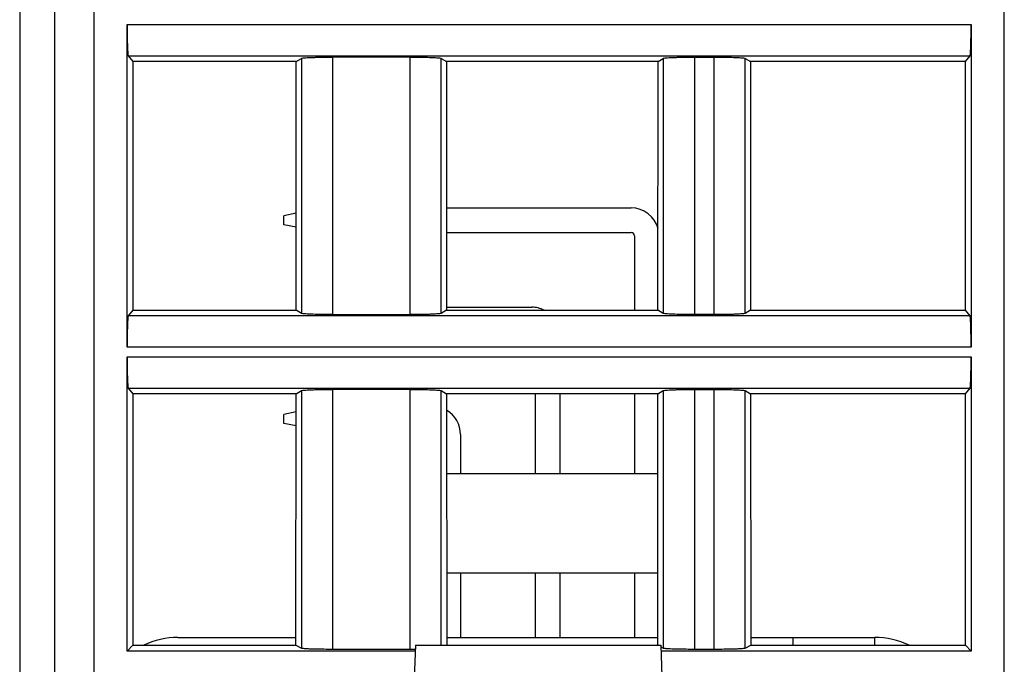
# Model space of a CAD drawing. Header units: millimetres. Extents: x 0 to 594, y 0 to 420.
# Tile 213 of 236: x 384 to 409, y 299 to 315. Entities that reach past the tile are written whole.
import ezdxf

# ---------------------------------------------------------------- set-up
doc = ezdxf.new("R2010")
doc.units = ezdxf.units.MM
doc.header["$LTSCALE"] = 32.67
doc.layers.get('0').update_dxf_attribs({"linetype": 'CONTINUOUS'})

msp = doc.modelspace()

# ---------------------------------------------------------------- linework, layer by layer
at = {"color": 7, "linetype": 'CONTINUOUS'}
for p, q in [((384.14479, 366.83035), (384.14479, 290.33035)), ((385.04479, 290.33035), (385.04479, 366.83035)), ((386.89464, 306.95536), (386.89464, 315.20533)), ((408.49495, 315.20533), (408.49495, 306.95536)), ((386.92135, 314.40609), (387.03773, 314.26059)), ((391.22394, 314.26059), (387.03773, 314.26059)), ((387.03773, 314.26059), (387.03967, 307.90253)), ((391.22006, 307.90253), (391.22394, 314.26059)), ((391.22394, 314.26059), (391.35355, 314.34152)), ((394.13798, 314.37401), (392.15158, 314.37401)), ((394.93604, 314.34152), (395.06565, 314.26059)), ((400.48394, 314.26059), (395.06565, 314.26059)), ((395.06565, 314.26059), (395.06953, 307.90253)), ((400.48006, 307.90253), (400.48394, 314.26059)), ((400.48394, 314.26059), (400.61355, 314.34152)), ((401.4116, 314.37401), (401.91799, 314.37401)), ((402.71604, 314.34152), (402.84565, 314.26059)), ((408.35186, 314.26059), (402.84565, 314.26059)), ((402.84565, 314.26059), (402.84953, 307.90253)), ((408.34992, 307.90253), (408.35186, 314.26059)), ((408.35186, 314.26059), (408.46824, 314.40609)), ((395.06793, 310.51535), (399.79199, 310.51535)), ((391.22157, 310.37926), (390.90199, 310.31535)), ((390.90199, 310.08535), (390.90199, 310.31535)), ((391.22135, 310.02147), (390.90199, 310.08535)), ((395.06832, 309.88535), (399.79199, 309.88535)), ((399.87699, 309.80035), (399.87699, 307.90253)), ((395.06948, 307.97535), (397.25199, 307.97535)), ((387.03967, 307.90253), (386.92135, 307.7546)), ((387.03967, 307.90253), (391.22006, 307.90253)), ((391.35355, 307.81918), (391.22006, 307.90253)), ((392.15161, 307.78669), (394.13801, 307.78669)), ((395.06953, 307.90253), (394.93604, 307.81918)), ((395.06953, 307.90253), (400.48006, 307.90253)), ((400.61355, 307.81918), (400.48006, 307.90253)), ((401.91799, 307.78669), (401.4116, 307.78669)), ((402.84953, 307.90253), (402.71604, 307.81918)), ((402.84953, 307.90253), (408.34992, 307.90253)), ((408.46824, 307.7546), (408.34992, 307.90253)), ((386.89464, 299.18019), (386.89464, 306.70533)), ((408.49495, 306.70533), (408.49495, 299.18019)), ((386.92135, 305.90609), (387.04032, 305.75735)), ((391.21875, 305.75735), (387.04032, 305.75735)), ((387.04032, 305.75735), (387.04228, 299.32783)), ((391.21483, 299.32783), (391.21875, 305.75735)), ((391.21875, 305.75735), (391.35355, 305.84152)), ((394.13798, 305.87401), (392.15158, 305.87401)), ((394.93604, 305.84152), (395.07084, 305.75735)), ((400.47875, 305.75735), (395.07084, 305.75735)), ((395.07084, 305.75735), (395.07476, 299.32783)), ((397.33699, 305.75735), (397.33699, 303.72035)), ((397.96699, 305.75735), (397.96699, 303.72035)), ((399.87699, 305.75735), (399.87699, 303.72035)), ((400.47483, 299.32783), (400.47875, 305.75735)), ((400.47875, 305.75735), (400.61355, 305.84152)), ((401.4116, 305.87401), (401.91799, 305.87401)), ((402.71604, 305.84152), (402.85084, 305.75735)), ((408.34927, 305.75735), (402.85084, 305.75735)), ((402.85084, 305.75735), (402.85476, 299.32783)), ((408.34731, 299.32783), (408.34927, 305.75735)), ((408.34927, 305.75735), (408.46824, 305.90609)), ((391.21847, 305.29864), (390.90199, 305.23535)), ((390.90199, 305.00535), (390.90199, 305.23535)), ((391.21825, 304.94209), (390.90199, 305.00535)), ((395.42699, 304.72035), (395.42699, 303.72035)), ((395.07208, 303.72035), (400.47751, 303.72035)), ((395.07363, 301.18035), (400.47596, 301.18035)), ((395.42699, 301.18035), (395.42699, 299.53035)), ((397.33699, 301.18035), (397.33699, 299.53035)), ((397.96699, 301.18035), (397.96699, 299.53035)), ((399.87699, 301.18035), (399.87699, 299.53035)), ((388.19562, 299.53035), (391.21495, 299.53035)), ((395.07464, 299.53035), (400.47495, 299.53035)), ((402.85464, 299.53035), (406.03037, 299.53035)), ((386.89464, 299.18019), (387.04228, 299.32783)), ((394.26601, 299.18019), (386.89464, 299.18019)), ((387.04228, 299.32783), (391.21483, 299.32783)), ((391.21483, 299.32783), (391.35355, 299.25856)), ((392.1516, 299.23257), (394.13799, 299.23257)), ((394.27125, 299.33035), (394.16299, 296.23035)), ((394.27125, 299.33035), (400.55474, 299.33035)), ((400.55474, 299.33035), (400.66299, 296.23035)), ((400.55625, 299.28717), (400.61355, 299.25856)), ((408.49495, 299.18019), (400.55998, 299.18019)), ((401.4116, 299.23257), (401.91799, 299.23257)), ((402.71604, 299.25856), (402.85476, 299.32783)), ((402.85476, 299.32783), (408.34731, 299.32783)), ((408.34731, 299.32783), (408.49495, 299.18019))]:
    msp.add_line(p, q, dxfattribs=at)
at = {"color": 9, "linetype": 'CONTINUOUS'}
for p, q in [((386.04479, 366.83035), (386.04479, 289.33035)), ((409.34479, 289.33035), (409.34479, 366.83035)), ((386.89464, 315.20533), (408.49495, 315.20533)), ((386.92135, 314.40609), (408.46824, 314.40609)), ((391.35355, 314.34152), (391.35355, 307.81918)), ((392.1516, 314.37401), (392.1516, 307.78669)), ((394.13799, 307.78669), (394.13799, 314.37401)), ((394.93604, 307.81918), (394.93604, 314.34152)), ((400.61355, 314.34152), (400.61355, 307.81918)), ((401.4116, 314.37401), (401.4116, 307.78669)), ((401.91799, 307.78669), (401.91799, 314.37401)), ((402.71604, 307.81918), (402.71604, 314.34152)), ((408.46824, 307.7546), (386.92135, 307.7546)), ((408.49495, 306.95536), (386.89464, 306.95536)), ((386.89464, 306.70533), (408.49495, 306.70533)), ((386.92135, 305.90609), (408.46824, 305.90609)), ((391.35355, 305.84152), (391.35355, 299.25856)), ((392.1516, 305.87401), (392.1516, 299.23257)), ((394.13799, 299.23257), (394.13799, 305.87401)), ((394.93604, 299.33035), (394.93604, 305.84152)), ((400.61355, 305.84152), (400.61355, 299.25856)), ((401.4116, 305.87401), (401.4116, 299.23257)), ((401.91799, 299.23257), (401.91799, 305.87401)), ((402.71604, 299.25856), (402.71604, 305.84152)), ((403.93028, 299.53035), (403.93028, 299.32783)), ((406.03037, 299.32783), (406.03037, 299.53035))]:
    msp.add_line(p, q, dxfattribs=at)
at = {"color": 7, "linetype": 'CONTINUOUS'}
for centre, radius, start, end in [((399.79199, 309.80035), 0.715, 15.109265, 90), ((399.79199, 309.80035), 0.085, 0, 90), ((397.25199, 307.26035), 0.715, 64.080063, 90), ((394.71199, 304.72035), 0.715, 0, 59.849018), ((388.19562, 297.53035), 2, 90, 115.93132), ((406.03037, 297.53035), 2, 64.008371, 90), ((394.1382, 321.82357), 22.591, 269.999449, 270.328875)]:
    msp.add_arc(centre, radius, start, end, dxfattribs=at)
for points, knots in [([(386.89464, 315.20533), (386.89464, 315.15475), (386.89529, 314.97033), (386.89792, 314.78589), (386.90239, 314.65212)], [0, 0, 0, 0, 0.27428543, 1, 1, 1, 1]), ([(408.4872, 314.65212), (408.48853, 314.692), (408.49343, 314.87637), (408.49495, 315.06081), (408.49495, 315.20533)], [0, 0, 0, 0, 0.21636758, 1, 1, 1, 1]), ([(386.90239, 314.65212), (386.9035, 314.61892), (386.90569, 314.5603), (386.91024, 314.48552), (386.91388, 314.43856), (386.91812, 314.41546), (386.9198, 314.40803), (386.92135, 314.40609)], [0, 0, 0, 0, 0.40314574, 0.7108781, 0.91163008, 0.96987308, 1, 1, 1, 1]), ([(408.46824, 314.40609), (408.46979, 314.40803), (408.47147, 314.41546), (408.4757, 314.43856), (408.47935, 314.48552), (408.4839, 314.5603), (408.48609, 314.61892), (408.4872, 314.65212)], [0, 0, 0, 0, 0.03012692, 0.08836991, 0.28912189, 0.59685425, 1, 1, 1, 1]), ([(391.35355, 314.34152), (391.36069, 314.34597), (391.38734, 314.34896), (391.43752, 314.35572), (391.51408, 314.36028), (391.5728, 314.36327), (391.60599, 314.36462)], [0, 0, 0, 0, 0.09942633, 0.30382068, 0.60760815, 1, 1, 1, 1]), ([(391.60599, 314.36462), (391.64553, 314.36623), (391.82734, 314.37215), (392.00926, 314.37401), (392.15158, 314.37401)], [0, 0, 0, 0, 0.21756521, 1, 1, 1, 1]), ([(394.13798, 314.37401), (394.18772, 314.37401), (394.36961, 314.37322), (394.55153, 314.37), (394.68359, 314.36462)], [0, 0, 0, 0, 0.27341699, 1, 1, 1, 1]), ([(394.68359, 314.36462), (394.71679, 314.36327), (394.77552, 314.36028), (394.85208, 314.35572), (394.90226, 314.34896), (394.9289, 314.34597), (394.93604, 314.34151)], [0, 0, 0, 0, 0.39241274, 0.69620943, 0.90058912, 1, 1, 1, 1]), ([(400.61355, 314.34152), (400.62069, 314.34597), (400.64734, 314.34896), (400.69752, 314.35572), (400.77408, 314.36028), (400.8328, 314.36327), (400.86599, 314.36462)], [0, 0, 0, 0, 0.09942633, 0.30382068, 0.60760815, 1, 1, 1, 1]), ([(400.86599, 314.36462), (400.90553, 314.36623), (401.08734, 314.37215), (401.26926, 314.37401), (401.41158, 314.37401)], [0, 0, 0, 0, 0.21756521, 1, 1, 1, 1]), ([(401.91798, 314.37401), (401.96772, 314.37401), (402.14961, 314.37322), (402.33153, 314.37), (402.46359, 314.36462)], [0, 0, 0, 0, 0.27341699, 1, 1, 1, 1]), ([(402.46359, 314.36462), (402.49679, 314.36327), (402.55552, 314.36028), (402.63208, 314.35572), (402.68226, 314.34896), (402.7089, 314.34597), (402.71604, 314.34151)], [0, 0, 0, 0, 0.39241274, 0.69620943, 0.90058912, 1, 1, 1, 1]), ([(386.92135, 307.7546), (386.9198, 307.75266), (386.91812, 307.74523), (386.91388, 307.72213), (386.91024, 307.67517), (386.90569, 307.60039), (386.9035, 307.54178), (386.90239, 307.50857)], [0, 0, 0, 0, 0.03012692, 0.08836991, 0.28912189, 0.59685425, 1, 1, 1, 1]), ([(391.606, 307.79607), (391.5728, 307.79742), (391.51407, 307.80041), (391.43751, 307.80498), (391.38733, 307.81174), (391.36069, 307.81472), (391.35355, 307.81918)], [0, 0, 0, 0, 0.39241264, 0.69620929, 0.90058904, 1, 1, 1, 1]), ([(392.15161, 307.78669), (392.10187, 307.78669), (391.91997, 307.78748), (391.73806, 307.79069), (391.606, 307.79607)], [0, 0, 0, 0, 0.27341699, 1, 1, 1, 1]), ([(394.6836, 307.79607), (394.64405, 307.79446), (394.46225, 307.78854), (394.28033, 307.78669), (394.13801, 307.78669)], [0, 0, 0, 0, 0.21756522, 1, 1, 1, 1]), ([(394.93604, 307.81918), (394.9289, 307.81472), (394.90225, 307.81174), (394.85207, 307.80497), (394.77551, 307.80041), (394.71679, 307.79742), (394.6836, 307.79607)], [0, 0, 0, 0, 0.0994263, 0.30382062, 0.60760811, 1, 1, 1, 1]), ([(400.866, 307.79607), (400.8328, 307.79742), (400.77407, 307.80041), (400.69751, 307.80498), (400.64733, 307.81174), (400.62069, 307.81472), (400.61355, 307.81918)], [0, 0, 0, 0, 0.39241264, 0.69620929, 0.90058904, 1, 1, 1, 1]), ([(401.41161, 307.78669), (401.36187, 307.78669), (401.17997, 307.78748), (400.99806, 307.79069), (400.866, 307.79607)], [0, 0, 0, 0, 0.27341699, 1, 1, 1, 1]), ([(402.4636, 307.79607), (402.42405, 307.79446), (402.24225, 307.78854), (402.06033, 307.78669), (401.91801, 307.78669)], [0, 0, 0, 0, 0.21756522, 1, 1, 1, 1]), ([(402.71604, 307.81918), (402.7089, 307.81472), (402.68225, 307.81174), (402.63207, 307.80497), (402.55551, 307.80041), (402.49679, 307.79742), (402.4636, 307.79607)], [0, 0, 0, 0, 0.0994263, 0.30382062, 0.60760811, 1, 1, 1, 1]), ([(408.4872, 307.50857), (408.48609, 307.54178), (408.4839, 307.60039), (408.47935, 307.67517), (408.4757, 307.72213), (408.47147, 307.74523), (408.46979, 307.75266), (408.46824, 307.7546)], [0, 0, 0, 0, 0.40314574, 0.7108781, 0.91163008, 0.96987308, 1, 1, 1, 1]), ([(386.90239, 307.50857), (386.90106, 307.46869), (386.89616, 307.28433), (386.89464, 307.09988), (386.89464, 306.95536)], [0, 0, 0, 0, 0.21636758, 1, 1, 1, 1]), ([(408.49495, 306.95536), (408.49495, 307.00595), (408.4943, 307.19037), (408.49167, 307.37481), (408.4872, 307.50857)], [0, 0, 0, 0, 0.27428543, 1, 1, 1, 1]), ([(386.89464, 306.70533), (386.89464, 306.65475), (386.89529, 306.47033), (386.89792, 306.28589), (386.90239, 306.15212)], [0, 0, 0, 0, 0.27428543, 1, 1, 1, 1]), ([(408.4872, 306.15212), (408.48853, 306.192), (408.49343, 306.37637), (408.49495, 306.56081), (408.49495, 306.70533)], [0, 0, 0, 0, 0.21636758, 1, 1, 1, 1]), ([(386.90239, 306.15212), (386.9035, 306.11892), (386.90569, 306.0603), (386.91024, 305.98552), (386.91388, 305.93856), (386.91812, 305.91546), (386.9198, 305.90803), (386.92135, 305.90609)], [0, 0, 0, 0, 0.40314574, 0.7108781, 0.91163008, 0.96987308, 1, 1, 1, 1]), ([(408.46824, 305.90609), (408.46979, 305.90803), (408.47147, 305.91546), (408.4757, 305.93856), (408.47935, 305.98552), (408.4839, 306.0603), (408.48609, 306.11892), (408.4872, 306.15212)], [0, 0, 0, 0, 0.03012692, 0.08836991, 0.28912189, 0.59685425, 1, 1, 1, 1]), ([(391.35355, 305.84152), (391.36069, 305.84597), (391.38734, 305.84896), (391.43752, 305.85572), (391.51408, 305.86028), (391.5728, 305.86327), (391.60599, 305.86462)], [0, 0, 0, 0, 0.09942633, 0.30382068, 0.60760815, 1, 1, 1, 1]), ([(391.60599, 305.86462), (391.64553, 305.86623), (391.82734, 305.87215), (392.00926, 305.87401), (392.15158, 305.87401)], [0, 0, 0, 0, 0.21756521, 1, 1, 1, 1]), ([(394.13798, 305.87401), (394.18772, 305.87401), (394.36961, 305.87322), (394.55153, 305.87), (394.68359, 305.86462)], [0, 0, 0, 0, 0.27341699, 1, 1, 1, 1]), ([(394.68359, 305.86462), (394.71679, 305.86327), (394.77552, 305.86028), (394.85208, 305.85572), (394.90226, 305.84896), (394.9289, 305.84597), (394.93604, 305.84151)], [0, 0, 0, 0, 0.39241274, 0.69620943, 0.90058912, 1, 1, 1, 1]), ([(400.61355, 305.84152), (400.62069, 305.84597), (400.64734, 305.84896), (400.69752, 305.85572), (400.77408, 305.86028), (400.8328, 305.86327), (400.86599, 305.86462)], [0, 0, 0, 0, 0.09942633, 0.30382068, 0.60760815, 1, 1, 1, 1]), ([(400.86599, 305.86462), (400.90553, 305.86623), (401.08734, 305.87215), (401.26926, 305.87401), (401.41158, 305.87401)], [0, 0, 0, 0, 0.21756521, 1, 1, 1, 1]), ([(401.91798, 305.87401), (401.96772, 305.87401), (402.14961, 305.87322), (402.33153, 305.87), (402.46359, 305.86462)], [0, 0, 0, 0, 0.27341699, 1, 1, 1, 1]), ([(402.46359, 305.86462), (402.49679, 305.86327), (402.55552, 305.86028), (402.63208, 305.85572), (402.68226, 305.84896), (402.7089, 305.84597), (402.71604, 305.84151)], [0, 0, 0, 0, 0.39241274, 0.69620943, 0.90058912, 1, 1, 1, 1]), ([(391.35355, 299.25856), (391.36099, 299.25484), (391.38726, 299.25272), (391.43764, 299.24712), (391.51405, 299.24357), (391.57281, 299.24115), (391.606, 299.24007)], [0, 0, 0, 0, 0.09838555, 0.30267234, 0.60689597, 1, 1, 1, 1]), ([(391.606, 299.24007), (391.64556, 299.23879), (391.82738, 299.23405), (392.00929, 299.23257), (392.1516, 299.23257)], [0, 0, 0, 0, 0.21756947, 1, 1, 1, 1]), ([(400.61355, 299.25856), (400.61762, 299.25653), (400.63082, 299.25441), (400.64366, 299.25262), (400.65217, 299.25172)], [0, 0, 0, 0, 0.34701478, 1, 1, 1, 1]), ([(400.65217, 299.25172), (400.66, 299.25089), (400.70123, 299.2472), (400.74259, 299.24507), (400.77607, 299.24354)], [0, 0, 0, 0, 0.19023151, 1, 1, 1, 1]), ([(400.77607, 299.24354), (400.78305, 299.24322), (400.81302, 299.24191), (400.843, 299.24082), (400.866, 299.24007)], [0, 0, 0, 0, 0.23282855, 1, 1, 1, 1]), ([(400.866, 299.24007), (400.90556, 299.23879), (401.08738, 299.23405), (401.26929, 299.23257), (401.4116, 299.23257)], [0, 0, 0, 0, 0.21756947, 1, 1, 1, 1]), ([(401.91799, 299.23257), (401.96772, 299.23257), (402.1496, 299.2332), (402.3315, 299.23577), (402.46359, 299.24007)], [0, 0, 0, 0, 0.27340487, 1, 1, 1, 1]), ([(402.46359, 299.24007), (402.49678, 299.24115), (402.55554, 299.24357), (402.63195, 299.24712), (402.68233, 299.25272), (402.7086, 299.25484), (402.71604, 299.25856)], [0, 0, 0, 0, 0.39310402, 0.69732765, 0.90161445, 1, 1, 1, 1])]:
    msp.add_open_spline(points, degree=3, knots=knots, dxfattribs=at)

doc.saveas('drawing.dxf')
